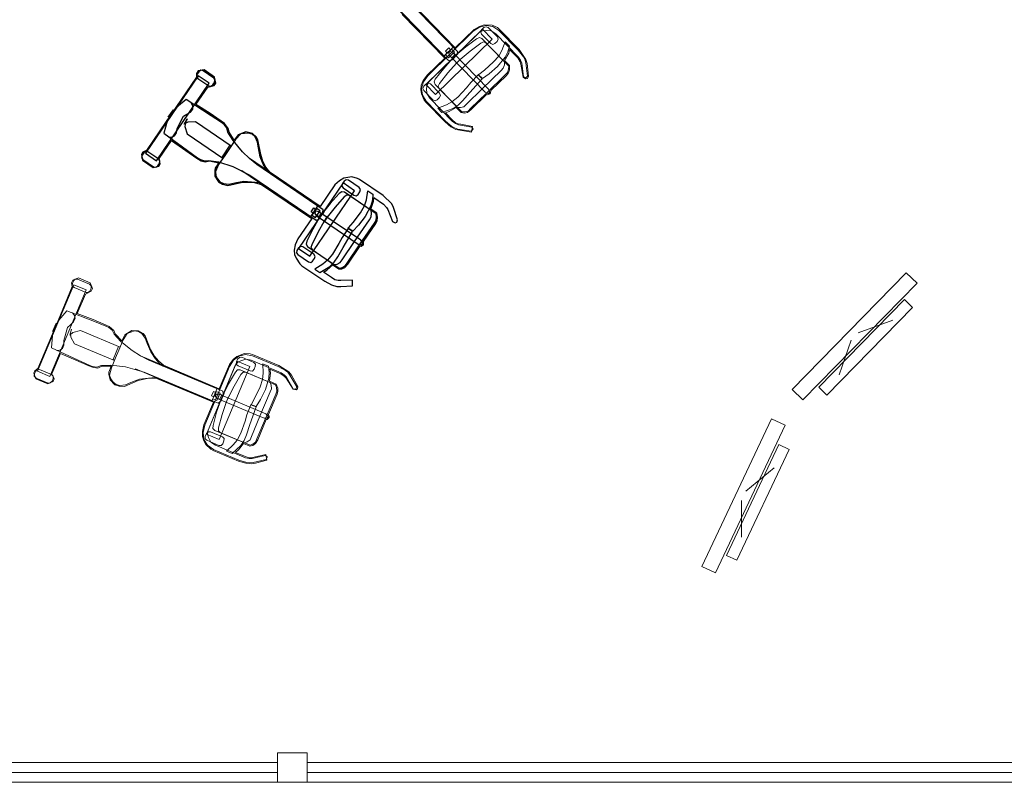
# Model space of a CAD drawing. Header units: millimetres. Extents: x 217.8 to 250.3, y 155.3 to 171.1.
# Tile 13 of 35: x 228.6 to 233.6, y 156 to 159.8. Entities that reach past the tile are written whole.
import ezdxf

# ---------------------------------------------------------------- set-up
doc = ezdxf.new("R2010")
doc.units = ezdxf.units.MM
doc.layers.add('ARREDI_attrezzature', color=175, linetype='Continuous')
for name, color, linetype, lineweight in [('ATTREZZI', 175, 'Continuous', 0), ('MURATURA_sezioni', 5, 'Continuous', 18), ('PROIEZIONI_finissime', 251, 'Continuous', 0), ('VETRATE', 171, 'Continuous', 9)]:
    doc.layers.add(name, color=color, linetype=linetype, lineweight=lineweight)

msp = doc.modelspace()

# ---------------------------------------------------------------- linework, layer by layer
at = {"layer": 'ARREDI_attrezzature'}
for p, q in [((229.508, 159.5571), (229.4994, 159.5445)), ((229.5115, 159.5532), (229.5036, 159.5416)), ((229.538, 159.5628), (229.508, 159.5571)), ((229.5211, 159.5605), (229.5115, 159.5532)), ((229.5334, 159.5582), (229.5211, 159.5605)), ((229.5881, 159.521), (229.5334, 159.5582)), ((229.5917, 159.5262), (229.538, 159.5628)), ((229.5088, 159.5334), (229.2412, 159.1405)), ((229.4992, 159.5261), (229.3946, 159.3726)), ((229.4994, 159.5445), (229.4992, 159.5261)), ((229.5036, 159.5416), (229.5003, 159.53)), ((229.5003, 159.53), (229.5069, 159.5193)), ((229.5069, 159.5193), (229.5616, 159.4821)), ((229.5645, 159.4955), (229.5088, 159.5334)), ((229.5936, 159.511), (229.5881, 159.521)), ((229.5914, 159.4987), (229.5936, 159.511)), ((229.5974, 159.4962), (229.5917, 159.5262)), ((229.2969, 159.1025), (229.5645, 159.4955)), ((229.4971, 159.3874), (229.5573, 159.4758)), ((229.5573, 159.4758), (229.5888, 159.4836)), ((229.5616, 159.4821), (229.5729, 159.4806)), ((229.5729, 159.4806), (229.5835, 159.4872)), ((229.5835, 159.4872), (229.5914, 159.4987)), ((229.5888, 159.4836), (229.5974, 159.4962)), ((229.4476, 159.4119), (229.3992, 159.3725)), ((229.5738, 159.3306), (229.4476, 159.4119)), ((229.3946, 159.3726), (229.3462, 159.3014)), ((229.3828, 159.3597), (229.3515, 159.3024)), ((229.3992, 159.3725), (229.3564, 159.3232)), ((229.3564, 159.3232), (229.3828, 159.3597)), ((229.4696, 159.3493), (229.4814, 159.3643)), ((229.4819, 159.3809), (229.4736, 159.3958)), ((229.4814, 159.3643), (229.4819, 159.3809)), ((229.569, 159.3415), (229.4971, 159.3874)), ((229.3515, 159.3024), (229.3336, 159.2423)), ((229.4023, 159.2663), (229.4336, 159.3281)), ((229.4336, 159.3281), (229.4514, 159.3385)), ((229.4382, 159.2875), (229.4526, 159.3152)), ((229.4526, 159.3152), (229.4443, 159.2962)), ((229.4514, 159.3385), (229.4696, 159.3493)), ((229.6419, 159.2904), (229.569, 159.3415)), ((229.6261, 159.2965), (229.5738, 159.3306)), ((229.3462, 159.3014), (229.2459, 159.1542)), ((229.3982, 159.2445), (229.4023, 159.2663)), ((229.4556, 159.2972), (229.4382, 159.2875)), ((229.4443, 159.2962), (229.4416, 159.2765)), ((229.4416, 159.2765), (229.4532, 159.2393)), ((229.4955, 159.2992), (229.4556, 159.2972)), ((229.6753, 159.1767), (229.4955, 159.2992)), ((229.6401, 159.2854), (229.6261, 159.2965)), ((229.654, 159.2698), (229.6401, 159.2854)), ((229.6611, 159.2665), (229.6419, 159.2904)), ((229.6591, 159.2478), (229.654, 159.2698)), ((229.6655, 159.2481), (229.6611, 159.2665)), ((229.3104, 159.1133), (229.3735, 159.2059)), ((229.3336, 159.2423), (229.4538, 159.1543)), ((229.3581, 159.224), (229.374, 159.2225)), ((229.3735, 159.2059), (229.5024, 159.1149)), ((229.374, 159.2225), (229.3885, 159.228)), ((229.3885, 159.228), (229.3982, 159.2445)), ((229.4532, 159.2393), (229.6341, 159.1161)), ((229.6855, 159.2052), (229.6591, 159.2478)), ((229.6915, 159.2073), (229.6655, 159.2481)), ((229.6983, 159.2104), (229.6667, 159.1641)), ((229.7329, 159.1483), (229.6855, 159.2052)), ((229.7112, 159.2339), (229.6915, 159.2073)), ((229.725, 159.2383), (229.6983, 159.2104)), ((229.7505, 159.2487), (229.7112, 159.2339)), ((229.7635, 159.2429), (229.725, 159.2383)), ((229.7833, 159.2402), (229.7505, 159.2487)), ((229.7822, 159.2364), (229.7635, 159.2429)), ((229.7975, 159.2228), (229.7822, 159.2364)), ((229.8042, 159.2213), (229.7833, 159.2402)), ((229.8089, 159.1966), (229.7975, 159.2228)), ((229.8112, 159.2089), (229.8042, 159.2213)), ((229.8252, 159.1346), (229.8112, 159.2089)), ((229.2459, 159.1542), (229.2282, 159.1463)), ((229.4538, 159.1543), (229.5046, 159.1181)), ((229.669, 159.181), (229.6292, 159.1225)), ((229.6667, 159.1641), (229.6427, 159.1287)), ((229.6753, 159.1767), (229.669, 159.181)), ((229.8136, 159.1672), (229.8089, 159.1966)), ((229.823, 159.1223), (229.8136, 159.1672)), ((229.2282, 159.1463), (229.2203, 159.1347)), ((229.2203, 159.1347), (229.226, 159.1047)), ((229.2238, 159.1308), (229.2205, 159.1192)), ((229.2205, 159.1192), (229.2271, 159.1085)), ((229.2324, 159.1434), (229.2238, 159.1308)), ((229.226, 159.1047), (229.2796, 159.0681)), ((229.2271, 159.1085), (229.2818, 159.0713)), ((229.242, 159.1507), (229.2324, 159.1434)), ((229.2412, 159.1405), (229.2969, 159.1025)), ((229.2536, 159.1474), (229.242, 159.1507)), ((229.3083, 159.1102), (229.2536, 159.1474)), ((229.3146, 159.1013), (229.3083, 159.1102)), ((229.3165, 159.0861), (229.3104, 159.1133)), ((229.5024, 159.1149), (229.5231, 159.1024)), ((229.5046, 159.1181), (229.52, 159.1091)), ((229.52, 159.1091), (229.5397, 159.1019)), ((229.5397, 159.1019), (229.563, 159.1045)), ((229.563, 159.1045), (229.612, 159.0973)), ((229.6427, 159.1287), (229.6119, 159.0835)), ((229.6292, 159.1225), (229.6355, 159.1182)), ((229.7679, 159.1137), (229.7329, 159.1483)), ((229.8057, 159.0833), (229.7679, 159.1137)), ((230.1173, 158.8757), (229.7679, 159.1137)), ((229.77, 159.1123), (229.7679, 159.1137)), ((229.7699, 159.1121), (229.77, 159.1123)), ((229.8382, 159.0858), (229.823, 159.1223)), ((229.8365, 159.0992), (229.8252, 159.1346)), ((229.2796, 159.0681), (229.3086, 159.0745)), ((229.2818, 159.0713), (229.2931, 159.0698)), ((229.2931, 159.0698), (229.3037, 159.0764)), ((229.3037, 159.0764), (229.3123, 159.089)), ((229.3086, 159.0745), (229.3165, 159.0861)), ((229.3123, 159.089), (229.3146, 159.1013)), ((229.5231, 159.1024), (229.5435, 159.0962)), ((229.5435, 159.0962), (229.5655, 159.1013)), ((229.5655, 159.1013), (229.613, 159.092)), ((229.5944, 159.0646), (229.5922, 159.0523)), ((229.613, 159.092), (229.5944, 159.0646)), ((229.6119, 159.0835), (229.5956, 159.0484)), ((229.612, 159.0973), (229.6834, 159.0733)), ((229.6834, 159.0733), (229.7705, 159.0293)), ((229.7287, 159.0516), (229.7302, 159.0537)), ((229.7302, 159.0537), (230.0775, 158.8172)), ((230.1415, 158.8547), (229.8057, 159.0833)), ((229.8521, 159.0701), (229.8365, 159.0992)), ((229.8583, 159.0521), (229.8382, 159.0858)), ((229.8727, 159.0438), (229.8521, 159.0701)), ((229.5922, 159.0523), (229.5936, 159.0251)), ((229.5936, 159.0251), (229.6121, 158.9956)), ((229.5956, 159.0484), (229.5976, 159.0286)), ((229.5976, 159.0286), (229.6055, 159.0109)), ((229.6055, 159.0109), (229.6184, 158.9959)), ((229.7705, 159.0293), (230.1063, 158.8007)), ((229.8693, 159.04), (229.8583, 159.0521)), ((230.1265, 158.8711), (229.8727, 159.0438)), ((230.2468, 159.0138), (230.2245, 159.0014)), ((230.2868, 159.0205), (230.2468, 159.0138)), ((230.2584, 159.006), (230.2477, 158.9994)), ((230.2697, 159.0044), (230.2584, 159.006)), ((230.3243, 158.9672), (230.2697, 159.0044)), ((230.3156, 159.0132), (230.2868, 159.0205)), ((230.3258, 159.0078), (230.3156, 159.0132)), ((230.4457, 158.9261), (230.3258, 159.0078)), ((229.6121, 158.9956), (229.6317, 158.9838)), ((229.6184, 158.9959), (229.6367, 158.9866)), ((229.6317, 158.9838), (229.6585, 158.9779)), ((229.6367, 158.9866), (229.6645, 158.9845)), ((229.6585, 158.9779), (229.7324, 158.9937)), ((229.6645, 158.9845), (229.6935, 158.9909)), ((229.6935, 158.9909), (229.7395, 158.9996)), ((229.7324, 158.9937), (229.7864, 158.9939)), ((229.7395, 158.9996), (229.817, 158.9915)), ((229.7864, 158.9939), (229.8297, 158.9829)), ((229.817, 158.9915), (229.8374, 158.9837)), ((229.8297, 158.9829), (230.0845, 158.8094)), ((230.2431, 158.9902), (230.017, 158.6583)), ((230.201, 158.9804), (230.1265, 158.8711)), ((230.2245, 159.0014), (230.201, 158.9804)), ((230.2391, 158.9867), (230.2369, 158.9744)), ((230.2369, 158.9744), (230.2432, 158.9655)), ((230.2477, 158.9994), (230.2391, 158.9867)), ((230.3009, 158.9508), (230.2431, 158.9902)), ((230.2432, 158.9655), (230.2978, 158.9283)), ((230.3309, 158.9565), (230.3243, 158.9672)), ((230.3277, 158.9449), (230.3309, 158.9565)), ((230.0748, 158.6189), (230.3009, 158.9508)), ((230.2231, 158.9361), (230.1778, 158.8854)), ((230.2483, 158.9189), (230.203, 158.8682)), ((230.2359, 158.9458), (230.2231, 158.9361)), ((230.2493, 158.9429), (230.2359, 158.9458)), ((230.2611, 158.9287), (230.2483, 158.9189)), ((230.3849, 158.8505), (230.2493, 158.9429)), ((230.2735, 158.9264), (230.2611, 158.9287)), ((230.4102, 158.8333), (230.2735, 158.9264)), ((230.2978, 158.9283), (230.3095, 158.925)), ((230.3095, 158.925), (230.3191, 158.9323)), ((230.3191, 158.9323), (230.3277, 158.9449)), ((230.3513, 158.8734), (230.3611, 158.9037)), ((230.3611, 158.9037), (230.3686, 158.9509)), ((230.3686, 158.9509), (230.3939, 158.9337)), ((230.3939, 158.9337), (230.3915, 158.903)), ((230.3971, 158.8976), (230.398, 158.917)), ((230.398, 158.917), (230.4474, 158.8834)), ((230.4894, 158.884), (230.4457, 158.9261)), ((230.0775, 158.8172), (230.1173, 158.8757)), ((230.0813, 158.8438), (230.0946, 158.8634)), ((230.1051, 158.8562), (230.0851, 158.8268)), ((230.1083, 158.8608), (230.0918, 158.8366)), ((230.0946, 158.8634), (230.1051, 158.8562)), ((230.1262, 158.8486), (230.1083, 158.8608)), ((230.1778, 158.8854), (230.137, 158.8346)), ((230.141, 158.8427), (230.1415, 158.8547)), ((230.203, 158.8682), (230.1623, 158.8174)), ((230.3312, 158.8394), (230.3513, 158.8734)), ((230.3841, 158.8741), (230.355, 158.8201)), ((230.3836, 158.8575), (230.3971, 158.8976)), ((230.4141, 158.8368), (230.3836, 158.8575)), ((230.3915, 158.903), (230.3841, 158.8741)), ((230.4474, 158.8834), (230.4634, 158.8663)), ((230.4634, 158.8663), (230.469, 158.8563)), ((230.469, 158.8563), (230.4927, 158.794)), ((230.4984, 158.8656), (230.4894, 158.884)), ((230.5193, 158.8036), (230.4984, 158.8656)), ((230.0845, 158.8094), (230.0143, 158.7063)), ((230.0918, 158.8366), (230.0813, 158.8438)), ((230.0851, 158.8268), (230.103, 158.8146)), ((230.1223, 158.8129), (230.09, 158.7564)), ((230.0958, 158.8396), (230.1025, 158.8494)), ((230.1072, 158.8473), (230.0958, 158.8396)), ((230.1025, 158.8494), (230.0996, 158.8361)), ((230.0996, 158.8361), (230.1072, 158.8247)), ((230.103, 158.8146), (230.123, 158.844)), ((230.1063, 158.8007), (230.1166, 158.8045)), ((230.1205, 158.8443), (230.1072, 158.8473)), ((230.1072, 158.8247), (230.3196, 158.68)), ((230.1097, 158.8244), (230.1262, 158.8486)), ((230.1192, 158.818), (230.1097, 158.8244)), ((230.1166, 158.8045), (230.1222, 158.8083)), ((230.1325, 158.8376), (230.1192, 158.818)), ((230.1198, 158.8094), (230.1395, 158.8381)), ((230.137, 158.8346), (230.1198, 158.8094)), ((230.333, 158.6996), (230.1205, 158.8443)), ((230.1222, 158.8083), (230.1459, 158.843)), ((230.1395, 158.8381), (230.1223, 158.8129)), ((230.123, 158.844), (230.1325, 158.8376)), ((230.1459, 158.843), (230.1406, 158.8353)), ((230.1406, 158.8353), (230.141, 158.8427)), ((230.1451, 158.7922), (230.1647, 158.8209)), ((230.1623, 158.8174), (230.1451, 158.7922)), ((230.1647, 158.8209), (230.1475, 158.7957)), ((230.294, 158.7893), (230.3312, 158.8394)), ((230.3011, 158.6936), (230.3764, 158.804)), ((230.355, 158.8201), (230.3203, 158.776)), ((230.3764, 158.804), (230.3857, 158.8176)), ((230.3876, 158.8363), (230.3849, 158.8505)), ((230.3857, 158.8176), (230.3876, 158.8363)), ((230.4129, 158.8191), (230.4102, 158.8333)), ((230.4109, 158.8005), (230.4129, 158.8191)), ((230.4181, 158.8156), (230.4141, 158.8368)), ((230.4155, 158.8004), (230.4181, 158.8156)), ((230.5153, 158.7909), (230.5193, 158.8036)), ((230.09, 158.7564), (230.0586, 158.6946)), ((230.1475, 158.7957), (230.1152, 158.7392)), ((230.2679, 158.7599), (230.2381, 158.714)), ((230.2675, 158.7617), (230.2708, 158.762)), ((230.2917, 158.7452), (230.2675, 158.7617)), ((230.291, 158.7441), (230.2679, 158.7599)), ((230.2708, 158.762), (230.294, 158.7893)), ((230.3203, 158.776), (230.2917, 158.7452)), ((230.3264, 158.6764), (230.4016, 158.7868)), ((230.346, 158.6938), (230.4083, 158.7853)), ((230.4016, 158.7868), (230.4109, 158.8005)), ((230.4083, 158.7853), (230.4155, 158.8004)), ((230.4927, 158.794), (230.5068, 158.7875)), ((230.5068, 158.7875), (230.5153, 158.7909)), ((230.0143, 158.7063), (229.9999, 158.6761)), ((230.1152, 158.7392), (230.0839, 158.6774)), ((230.2381, 158.714), (230.2219, 158.6834)), ((230.2432, 158.6627), (230.291, 158.7441)), ((229.9999, 158.6761), (229.9947, 158.6504)), ((230.0174, 158.6611), (230.0088, 158.6485)), ((230.017, 158.6583), (230.0748, 158.6189)), ((230.028, 158.6677), (230.0174, 158.6611)), ((230.0393, 158.6662), (230.028, 158.6677)), ((230.094, 158.629), (230.0393, 158.6662)), ((230.0586, 158.6946), (230.055, 158.6802)), ((230.055, 158.6802), (230.0626, 158.6688)), ((230.0626, 158.6688), (230.1983, 158.5764)), ((230.0839, 158.6774), (230.0802, 158.663)), ((230.0802, 158.663), (230.0868, 158.6523)), ((230.2219, 158.6834), (230.1893, 158.6287)), ((230.2156, 158.6154), (230.2432, 158.6627)), ((230.2384, 158.6014), (230.3011, 158.6936)), ((230.2636, 158.5842), (230.3264, 158.6764)), ((230.2664, 158.5792), (230.3287, 158.6707)), ((230.3196, 158.68), (230.333, 158.677)), ((230.3287, 158.6707), (230.3344, 158.6699)), ((230.3406, 158.6882), (230.333, 158.6996)), ((230.333, 158.677), (230.3444, 158.6847)), ((230.3344, 158.6699), (230.3457, 158.6776)), ((230.3376, 158.6749), (230.3406, 158.6882)), ((230.3444, 158.6847), (230.3376, 158.6749)), ((230.3454, 158.6772), (230.3472, 158.6822)), ((230.3457, 158.6776), (230.3454, 158.6772)), ((230.3472, 158.6822), (230.346, 158.6938)), ((229.9947, 158.6504), (229.9973, 158.6271)), ((229.9973, 158.6271), (230.0045, 158.6083)), ((230.0045, 158.6083), (230.0236, 158.5799)), ((230.0088, 158.6485), (230.0065, 158.6362)), ((230.0065, 158.6362), (230.0128, 158.6273)), ((230.0128, 158.6273), (230.0675, 158.59)), ((230.0868, 158.6523), (230.2235, 158.5592)), ((230.0887, 158.5941), (230.0973, 158.6067)), ((230.1006, 158.6183), (230.094, 158.629)), ((230.0973, 158.6067), (230.1006, 158.6183)), ((230.1893, 158.6287), (230.1639, 158.5983)), ((230.1977, 158.5891), (230.2156, 158.6154)), ((230.0236, 158.5799), (230.0345, 158.571)), ((230.0345, 158.571), (230.1501, 158.4922)), ((230.0675, 158.59), (230.0791, 158.5868)), ((230.0791, 158.5868), (230.0887, 158.5941)), ((230.1401, 158.5791), (230.0999, 158.5541)), ((230.0999, 158.5541), (230.1252, 158.5369)), ((230.1252, 158.5369), (230.1763, 158.5667)), ((230.1639, 158.5983), (230.1401, 158.5791)), ((230.1606, 158.5482), (230.1912, 158.575)), ((230.1763, 158.5667), (230.1977, 158.5891)), ((230.1912, 158.575), (230.2206, 158.555)), ((230.1983, 158.5764), (230.2124, 158.5791)), ((230.2124, 158.5791), (230.2284, 158.5867)), ((230.2206, 158.555), (230.2362, 158.5552)), ((230.2235, 158.5592), (230.2376, 158.5619)), ((230.2284, 158.5867), (230.2384, 158.6014)), ((230.2362, 158.5552), (230.2514, 158.5617)), ((230.2376, 158.5619), (230.2536, 158.5695)), ((230.2514, 158.5617), (230.2664, 158.5792)), ((230.2536, 158.5695), (230.2636, 158.5842)), ((230.1432, 158.5385), (230.1606, 158.5482)), ((230.1842, 158.5105), (230.1432, 158.5385)), ((230.2017, 158.5001), (230.1842, 158.5105)), ((230.1501, 158.4922), (230.1838, 158.4738)), ((230.1838, 158.4738), (230.2109, 158.4661)), ((230.2172, 158.4957), (230.2017, 158.5001)), ((230.2109, 158.4661), (230.2321, 158.4656)), ((230.2317, 158.4966), (230.2172, 158.4957)), ((230.291, 158.4978), (230.2317, 158.4966)), ((230.2321, 158.4656), (230.2911, 158.4685)), ((230.2911, 158.4685), (230.291, 158.4978))]:
    msp.add_line(p, q, dxfattribs=at)
at = {"layer": 'ATTREZZI'}
for p, q in [((230.8037, 159.6814), (230.5085, 159.984)), ((230.4597, 159.9328), (230.7531, 159.6319)), ((230.8232, 159.6559), (230.5396, 159.9468)), ((230.4943, 159.9008), (230.778, 159.61)), ((230.8117, 159.675), (230.5974, 159.8947)), ((230.5431, 159.8435), (230.7583, 159.6229)), ((230.9497, 159.7686), (230.6621, 159.4882)), ((230.9028, 159.7584), (230.6717, 159.5331)), ((230.6785, 159.5042), (230.9324, 159.7517)), ((230.9065, 159.7673), (230.8117, 159.675)), ((230.9336, 159.7796), (230.9028, 159.7584)), ((230.9337, 159.7832), (230.9065, 159.7673)), ((230.9324, 159.7517), (230.9487, 159.7605)), ((230.9679, 159.7881), (230.9336, 159.7796)), ((230.9581, 159.791), (230.9337, 159.7832)), ((230.9452, 159.7659), (230.9405, 159.7543)), ((230.9405, 159.7543), (230.9449, 159.7443)), ((230.9561, 159.7766), (230.9452, 159.7659)), ((230.9487, 159.7605), (230.9676, 159.7629)), ((230.9985, 159.7185), (230.9497, 159.7686)), ((230.9679, 159.7809), (230.9561, 159.7766)), ((230.9986, 159.7895), (230.9581, 159.791)), ((230.9676, 159.7629), (230.9937, 159.7599)), ((231.0021, 159.7823), (230.9679, 159.7881)), ((230.9786, 159.7772), (230.9679, 159.7809)), ((231.0248, 159.7298), (230.9786, 159.7772)), ((230.9937, 159.7599), (231.0169, 159.7452)), ((231.0254, 159.7766), (230.9986, 159.7895)), ((231.0324, 159.7621), (231.0021, 159.7823)), ((231.0343, 159.7693), (231.0254, 159.7766)), ((231.1301, 159.6619), (231.0324, 159.7621)), ((231.1355, 159.6654), (231.0343, 159.7693)), ((230.711, 159.4381), (230.9985, 159.7185)), ((230.9194, 159.7195), (230.8649, 159.6788)), ((230.9339, 159.7265), (230.9194, 159.7195)), ((230.9464, 159.7209), (230.9339, 159.7265)), ((230.9552, 159.7046), (230.9407, 159.6976)), ((230.9449, 159.7443), (230.9911, 159.697)), ((231.061, 159.6034), (230.9464, 159.7209)), ((230.9668, 159.7), (230.9552, 159.7046)), ((231.0127, 159.6967), (231.0236, 159.7073)), ((231.0169, 159.7452), (231.1323, 159.6268)), ((231.0236, 159.7073), (231.0291, 159.7181)), ((231.0291, 159.7181), (231.0248, 159.7298)), ((231.0482, 159.6602), (231.065, 159.705)), ((231.065, 159.705), (231.0863, 159.6832)), ((230.7531, 159.6319), (230.8037, 159.6814)), ((230.7621, 159.6572), (230.779, 159.6738)), ((230.7709, 159.6481), (230.7621, 159.6572)), ((230.7879, 159.6647), (230.7624, 159.6398)), ((230.7919, 159.6685), (230.7709, 159.6481)), ((230.7754, 159.6502), (230.784, 159.6585)), ((230.7881, 159.6555), (230.7754, 159.6502)), ((230.784, 159.6585), (230.7784, 159.646)), ((230.779, 159.6738), (230.7879, 159.6647)), ((230.786, 159.6326), (230.807, 159.653)), ((230.8006, 159.6499), (230.7881, 159.6555)), ((230.807, 159.653), (230.7919, 159.6685)), ((230.8649, 159.6788), (230.8149, 159.6371)), ((230.8203, 159.6443), (230.8232, 159.6559)), ((230.8862, 159.6569), (230.8362, 159.6153)), ((230.9407, 159.6976), (230.8862, 159.6569)), ((231.0823, 159.5815), (230.9668, 159.7)), ((230.9911, 159.697), (231.0018, 159.6914)), ((231.0018, 159.6914), (231.0127, 159.6967)), ((231.0325, 159.6326), (231.0482, 159.6602)), ((231.0778, 159.6536), (231.0649, 159.6267)), ((231.0863, 159.6832), (231.0778, 159.6536)), ((231.0822, 159.6472), (231.087, 159.666)), ((231.087, 159.666), (231.1287, 159.6232)), ((231.1567, 159.6292), (231.1301, 159.6619)), ((231.17, 159.6155), (231.1355, 159.6654)), ((230.7583, 159.6229), (230.6691, 159.5358)), ((230.7961, 159.6188), (230.7532, 159.5698)), ((230.7624, 159.6398), (230.7775, 159.6243)), ((230.7775, 159.6243), (230.803, 159.6492)), ((230.778, 159.61), (230.7888, 159.6117)), ((230.7784, 159.646), (230.7837, 159.6333)), ((230.7837, 159.6333), (230.9631, 159.4493)), ((230.794, 159.6244), (230.786, 159.6326)), ((230.7888, 159.6117), (230.7951, 159.6143)), ((230.793, 159.6158), (230.8179, 159.6401)), ((230.8149, 159.6371), (230.793, 159.6158)), ((230.811, 159.641), (230.794, 159.6244)), ((230.7951, 159.6143), (230.8252, 159.6436)), ((230.8179, 159.6401), (230.7961, 159.6188)), ((230.98, 159.4659), (230.8006, 159.6499)), ((230.803, 159.6492), (230.811, 159.641)), ((230.8143, 159.594), (230.8393, 159.6182)), ((230.8362, 159.6153), (230.8143, 159.594)), ((230.8393, 159.6182), (230.8174, 159.5969)), ((230.8185, 159.6371), (230.8203, 159.6443)), ((230.8252, 159.6436), (230.8185, 159.6371)), ((230.9597, 159.5615), (231.0061, 159.6032)), ((231.0061, 159.6032), (231.0325, 159.6326)), ((231.0649, 159.6267), (231.0256, 159.5796)), ((231.0608, 159.589), (231.061, 159.6034)), ((231.0611, 159.6106), (231.0822, 159.6472)), ((231.0868, 159.5842), (231.0611, 159.6106)), ((231.1287, 159.6232), (231.141, 159.6033)), ((231.1323, 159.6268), (231.142, 159.6114)), ((231.141, 159.6033), (231.1445, 159.5924)), ((231.142, 159.6114), (231.1481, 159.596)), ((231.1637, 159.6165), (231.1567, 159.6292)), ((231.1689, 159.5984), (231.1637, 159.6165)), ((231.1751, 159.5956), (231.17, 159.6155)), ((230.7532, 159.5698), (230.7102, 159.5155)), ((230.8174, 159.5969), (230.7745, 159.548)), ((230.9315, 159.5394), (230.9597, 159.5615)), ((230.9476, 159.4663), (231.0433, 159.5595)), ((231.0256, 159.5796), (230.9828, 159.5432)), ((231.0433, 159.5595), (231.0551, 159.5711)), ((231.0551, 159.5711), (231.0608, 159.589)), ((231.0765, 159.5492), (231.0821, 159.5671)), ((231.0809, 159.5483), (231.0865, 159.5626)), ((231.0821, 159.5671), (231.0823, 159.5815)), ((231.0865, 159.5626), (231.0868, 159.5842)), ((231.1445, 159.5924), (231.1554, 159.5266)), ((231.1481, 159.596), (231.1572, 159.5284)), ((231.1779, 159.5308), (231.1689, 159.5984)), ((231.1833, 159.5307), (231.1751, 159.5956)), ((230.6489, 159.5091), (230.6387, 159.4849)), ((230.6497, 159.5028), (230.6403, 159.4687)), ((230.6691, 159.5358), (230.6489, 159.5091)), ((230.6717, 159.5331), (230.6497, 159.5028)), ((230.6684, 159.4872), (230.6785, 159.5042)), ((230.7102, 159.5155), (230.7037, 159.5021)), ((230.7037, 159.5021), (230.709, 159.4894)), ((230.7745, 159.548), (230.7315, 159.4936)), ((230.8848, 159.4476), (230.9478, 159.5179)), ((230.9282, 159.5379), (230.8899, 159.4988)), ((230.9282, 159.5397), (230.9315, 159.5394)), ((230.9487, 159.5187), (230.9282, 159.5397)), ((230.9478, 159.5179), (230.9282, 159.5379)), ((230.9828, 159.5432), (230.9487, 159.5187)), ((230.969, 159.4444), (231.0646, 159.5377)), ((230.9916, 159.4576), (231.0709, 159.5349)), ((231.0646, 159.5377), (231.0765, 159.5492)), ((231.0709, 159.5349), (231.0809, 159.5483)), ((231.1554, 159.5266), (231.1678, 159.5175)), ((231.1572, 159.5284), (231.1688, 159.5219)), ((231.1678, 159.5175), (231.1769, 159.5191)), ((231.1688, 159.5219), (231.1779, 159.5308)), ((231.1769, 159.5191), (231.1833, 159.5307)), ((230.6387, 159.4849), (230.6366, 159.4616)), ((230.6366, 159.4616), (230.64, 159.4417)), ((230.6403, 159.4687), (230.6453, 159.4344)), ((230.6521, 159.4802), (230.6475, 159.4686)), ((230.6475, 159.4686), (230.6519, 159.4587)), ((230.6519, 159.4587), (230.6981, 159.4113)), ((230.6631, 159.4909), (230.6521, 159.4802)), ((230.6621, 159.4882), (230.711, 159.4381)), ((230.6748, 159.4953), (230.6631, 159.4909)), ((230.6655, 159.4684), (230.6684, 159.4872)), ((230.6679, 159.4423), (230.6655, 159.4684)), ((230.6856, 159.4915), (230.6748, 159.4953)), ((230.7318, 159.4441), (230.6856, 159.4915)), ((230.709, 159.4894), (230.8235, 159.3719)), ((230.7315, 159.4936), (230.725, 159.4802)), ((230.725, 159.4802), (230.7294, 159.4685)), ((230.7294, 159.4685), (230.8448, 159.35)), ((230.868, 159.4721), (230.8251, 159.425)), ((230.8678, 159.3884), (230.9476, 159.4663)), ((230.8899, 159.4988), (230.868, 159.4721)), ((230.9797, 159.4407), (230.9853, 159.4532)), ((230.9853, 159.4532), (230.98, 159.4659)), ((230.9906, 159.4459), (230.9916, 159.4576)), ((230.64, 159.4417), (230.6531, 159.4101)), ((230.6453, 159.4344), (230.6647, 159.4036)), ((230.6531, 159.4101), (230.6619, 159.3991)), ((230.6647, 159.4036), (230.7624, 159.3034)), ((230.682, 159.4187), (230.6679, 159.4423)), ((230.7983, 159.3011), (230.682, 159.4187)), ((230.6981, 159.4113), (230.7088, 159.4057)), ((230.7088, 159.4057), (230.7196, 159.411)), ((230.7196, 159.411), (230.7306, 159.4217)), ((230.7306, 159.4217), (230.7361, 159.4324)), ((230.7361, 159.4324), (230.7318, 159.4441)), ((230.8251, 159.425), (230.7942, 159.4002)), ((230.8255, 159.3845), (230.8483, 159.4067)), ((230.8483, 159.4067), (230.8848, 159.4476)), ((230.8891, 159.3665), (230.969, 159.4444)), ((230.8909, 159.3611), (230.9701, 159.4384)), ((230.9631, 159.4493), (230.9756, 159.4437)), ((230.9701, 159.4384), (230.9755, 159.4365)), ((230.9755, 159.4365), (230.9882, 159.4418)), ((230.9756, 159.4437), (230.9883, 159.449)), ((230.9883, 159.449), (230.9797, 159.4407)), ((230.9878, 159.4415), (230.9906, 159.4459)), ((230.9882, 159.4418), (230.9878, 159.4415)), ((230.6619, 159.3991), (230.7596, 159.2989)), ((230.767, 159.3861), (230.7227, 159.3696)), ((230.7227, 159.3696), (230.744, 159.3477)), ((230.744, 159.3477), (230.8001, 159.3668)), ((230.7942, 159.4002), (230.767, 159.3861)), ((230.781, 159.3517), (230.8163, 159.372)), ((230.8001, 159.3668), (230.8255, 159.3845)), ((230.8163, 159.372), (230.8412, 159.3465)), ((230.8235, 159.3719), (230.8379, 159.3717)), ((230.8379, 159.3717), (230.8551, 159.376)), ((230.8551, 159.376), (230.8678, 159.3884)), ((230.8592, 159.3498), (230.8764, 159.3541)), ((230.8727, 159.347), (230.8909, 159.3611)), ((230.8764, 159.3541), (230.8891, 159.3665)), ((230.762, 159.3457), (230.781, 159.3517)), ((230.7966, 159.3101), (230.762, 159.3457)), ((230.7624, 159.3034), (230.7944, 159.276)), ((230.8118, 159.2965), (230.7966, 159.3101)), ((230.8412, 159.3465), (230.8564, 159.3436)), ((230.8448, 159.35), (230.8592, 159.3498)), ((230.8564, 159.3436), (230.8727, 159.347)), ((230.7596, 159.2989), (230.789, 159.2743)), ((230.789, 159.2743), (230.814, 159.2613)), ((230.7944, 159.276), (230.8078, 159.2695)), ((230.8135, 159.291), (230.7983, 159.3011)), ((230.8078, 159.2695), (230.8248, 159.263)), ((230.8261, 159.2891), (230.8118, 159.2965)), ((230.8287, 159.2845), (230.8135, 159.291)), ((230.814, 159.2613), (230.8346, 159.2566)), ((230.8248, 159.263), (230.8922, 159.2522)), ((230.8404, 159.2871), (230.8261, 159.2891)), ((230.8951, 159.2729), (230.8287, 159.2845)), ((230.8346, 159.2566), (230.893, 159.2477)), ((230.8988, 159.2764), (230.8404, 159.2871)), ((230.8922, 159.2522), (230.9022, 159.262)), ((230.893, 159.2477), (230.8988, 159.2764)), ((230.9022, 159.262), (230.8951, 159.2729)), ((228.901, 158.5089), (228.8727, 158.4974)), ((228.9608, 158.4838), (228.901, 158.5089)), ((228.8782, 158.4743), (228.6939, 158.0361)), ((228.8702, 158.4653), (228.7982, 158.294)), ((228.8727, 158.4974), (228.8667, 158.4833)), ((228.8667, 158.4833), (228.8702, 158.4653)), ((228.8714, 158.4813), (228.8705, 158.4693)), ((228.8705, 158.4693), (228.8791, 158.4601)), ((228.8769, 158.4942), (228.8714, 158.4813)), ((228.8848, 158.5033), (228.8769, 158.4942)), ((228.9403, 158.4482), (228.8782, 158.4743)), ((228.8791, 158.4601), (228.9401, 158.4345)), ((228.8973, 158.5035), (228.8848, 158.5033)), ((228.9583, 158.4779), (228.8973, 158.5035)), ((228.9657, 158.4693), (228.9583, 158.4779)), ((228.9606, 158.4438), (228.966, 158.4567)), ((228.9724, 158.4554), (228.9608, 158.4838)), ((228.966, 158.4567), (228.9657, 158.4693)), ((228.9664, 158.4414), (228.9724, 158.4554)), ((228.7561, 158.0099), (228.9403, 158.4482)), ((228.8957, 158.3289), (228.9371, 158.4275)), ((228.9371, 158.4275), (228.9664, 158.4414)), ((228.9401, 158.4345), (228.9514, 158.4352)), ((228.9514, 158.4352), (228.9606, 158.4438)), ((228.8423, 158.3431), (228.8027, 158.2949)), ((228.9822, 158.2884), (228.8423, 158.3431)), ((228.8821, 158.3195), (228.8709, 158.3324)), ((228.8848, 158.3031), (228.8821, 158.3195)), ((228.9753, 158.2982), (228.8957, 158.3289)), ((228.7982, 158.294), (228.7649, 158.2147)), ((228.7892, 158.279), (228.7699, 158.2167)), ((228.8027, 158.2949), (228.7705, 158.238)), ((228.7705, 158.238), (228.7892, 158.279)), ((228.8269, 158.1914), (228.8453, 158.2582)), ((228.8453, 158.2582), (228.8607, 158.2719)), ((228.8607, 158.2719), (228.8763, 158.286)), ((228.8763, 158.286), (228.8848, 158.3031)), ((229.0569, 158.2625), (228.9753, 158.2982)), ((229.0401, 158.2654), (228.9822, 158.2884)), ((229.0561, 158.2574), (229.0401, 158.2654)), ((229.0729, 158.2448), (229.0561, 158.2574)), ((229.0804, 158.243), (229.0569, 158.2625)), ((232.8541, 158.231), (233.0286, 158.2954)), ((228.7649, 158.2147), (228.6958, 158.0505)), ((228.7699, 158.2167), (228.7643, 158.1542)), ((228.8579, 158.2192), (228.8664, 158.2493)), ((228.873, 158.2322), (228.8579, 158.2192)), ((228.8664, 158.2493), (228.862, 158.229)), ((228.862, 158.229), (228.8633, 158.2092)), ((228.8633, 158.2092), (228.8821, 158.175)), ((228.9117, 158.2422), (228.873, 158.2322)), ((229.1122, 158.1578), (228.9117, 158.2422)), ((229.0822, 158.2243), (229.0729, 158.2448)), ((229.0884, 158.2258), (229.0804, 158.243)), ((229.1165, 158.1878), (229.0822, 158.2243)), ((229.122, 158.191), (229.0884, 158.2258)), ((229.136, 158.221), (229.122, 158.191)), ((229.1487, 158.2281), (229.128, 158.1954)), ((229.1716, 158.2433), (229.136, 158.221)), ((229.1855, 158.2402), (229.1487, 158.2281)), ((229.2054, 158.2415), (229.1716, 158.2433)), ((229.2051, 158.2375), (229.1855, 158.2402)), ((229.2228, 158.2273), (229.2051, 158.2375)), ((229.2297, 158.2271), (229.2054, 158.2415)), ((229.2392, 158.2038), (229.2228, 158.2273)), ((229.239, 158.2163), (229.2297, 158.2271)), ((229.2675, 158.1464), (229.239, 158.2163)), ((228.8209, 158.1511), (228.8272, 158.1692)), ((228.8272, 158.1692), (228.8269, 158.1914)), ((228.8821, 158.175), (229.0838, 158.0902)), ((229.1052, 158.1608), (229.0778, 158.0955)), ((229.1122, 158.1578), (229.1052, 158.1608)), ((229.128, 158.1954), (229.1063, 158.1438)), ((229.1743, 158.1414), (229.1165, 158.1878)), ((229.2496, 158.176), (229.2392, 158.2038)), ((229.2678, 158.1338), (229.2496, 158.176)), ((232.8177, 158.1939), (232.7568, 158.0181)), ((228.7643, 158.1542), (228.8995, 158.0918)), ((228.7672, 158.0232), (228.8106, 158.1264)), ((228.7919, 158.1412), (228.8078, 158.1428)), ((228.8078, 158.1428), (228.8209, 158.1511)), ((228.8106, 158.1264), (228.955, 158.0629)), ((229.1063, 158.1438), (229.0898, 158.1043)), ((229.2154, 158.1144), (229.1743, 158.1414)), ((229.2178, 158.1134), (229.2154, 158.1144)), ((229.6052, 157.9506), (229.2154, 158.1144)), ((229.2585, 158.0922), (229.2154, 158.1144)), ((229.2177, 158.1133), (229.2178, 158.1134)), ((229.2856, 158.1139), (229.2675, 158.1464)), ((229.2899, 158.1011), (229.2678, 158.1338)), ((229.3067, 158.0885), (229.2856, 158.1139)), ((229.7047, 158.1117), (229.6852, 158.095)), ((229.7149, 158.1129), (229.6866, 158.0917)), ((229.7425, 158.1262), (229.7047, 158.1117)), ((229.7176, 158.1063), (229.7084, 158.0977)), ((229.7486, 158.1209), (229.7149, 158.1129)), ((229.7289, 158.107), (229.7176, 158.1063)), ((229.7899, 158.0814), (229.7289, 158.107)), ((229.7723, 158.1247), (229.7425, 158.1262)), ((229.7844, 158.1141), (229.7486, 158.1209)), ((229.7833, 158.1214), (229.7723, 158.1247)), ((229.917, 158.0652), (229.7833, 158.1214)), ((229.9134, 158.0598), (229.7844, 158.1141)), ((228.8995, 158.0918), (228.9565, 158.0665)), ((228.955, 158.0629), (228.9778, 158.0547)), ((228.9565, 158.0665), (228.9734, 158.0607)), ((228.9734, 158.0607), (228.9942, 158.0575)), ((228.9778, 158.0547), (228.999, 158.0527)), ((228.9942, 158.0575), (229.0165, 158.0647)), ((228.999, 158.0527), (229.0195, 158.062)), ((229.0165, 158.0647), (229.0659, 158.0674)), ((229.0195, 158.062), (229.068, 158.0624)), ((229.068, 158.0624), (229.0552, 158.0319)), ((229.0659, 158.0674), (229.1407, 158.058)), ((229.0898, 158.1043), (229.0685, 158.0538)), ((229.0778, 158.0955), (229.0848, 158.0926)), ((229.1407, 158.058), (229.2348, 158.0323)), ((229.633, 157.9348), (229.2585, 158.0922)), ((229.3163, 158.072), (229.2899, 158.1011)), ((229.332, 158.0668), (229.3067, 158.0885)), ((229.3295, 158.0623), (229.3163, 158.072)), ((229.6151, 157.9479), (229.332, 158.0668)), ((229.6664, 158.0602), (229.5414, 157.7627)), ((229.7057, 158.0878), (229.55, 157.7176)), ((229.5589, 157.7387), (229.6963, 158.0655)), ((229.6145, 157.6905), (229.7702, 158.0607)), ((229.6664, 158.0698), (229.6151, 157.9479)), ((229.6852, 158.095), (229.6664, 158.0698)), ((229.6866, 158.0917), (229.6664, 158.0602)), ((229.6963, 158.0655), (229.7079, 158.08)), ((229.7084, 158.0977), (229.7025, 158.0836)), ((229.7025, 158.0836), (229.7028, 158.0711)), ((229.7028, 158.0711), (229.7107, 158.0636)), ((229.7702, 158.0607), (229.7057, 158.0878)), ((229.7079, 158.08), (229.7244, 158.0896)), ((229.7107, 158.0636), (229.7717, 158.038)), ((229.7244, 158.0896), (229.7496, 158.097)), ((229.7496, 158.097), (229.7766, 158.0925)), ((229.7766, 158.0925), (229.9291, 158.0284)), ((229.7985, 158.0723), (229.7899, 158.0814)), ((229.7917, 158.0461), (229.7976, 158.0602)), ((229.7976, 158.0602), (229.7985, 158.0723)), ((229.8386, 158.0264), (229.8366, 158.0742)), ((229.8366, 158.0742), (229.8647, 158.0623)), ((229.8647, 158.0623), (229.8685, 158.0318)), ((229.9506, 158.04), (229.9134, 158.0598)), ((229.9682, 158.0326), (229.917, 158.0652)), ((228.68, 158.0392), (228.6746, 158.0263)), ((228.6746, 158.0263), (228.6862, 157.9979)), ((228.6788, 158.0231), (228.6779, 158.0111)), ((228.6779, 158.0111), (228.6865, 158.002)), ((228.6847, 158.0372), (228.6788, 158.0231)), ((228.6958, 158.0505), (228.68, 158.0392)), ((228.6927, 158.0463), (228.6847, 158.0372)), ((228.7047, 158.0453), (228.6927, 158.0463)), ((228.6939, 158.0361), (228.7561, 158.0099)), ((228.7657, 158.0197), (228.7047, 158.0453)), ((228.7736, 158.0122), (228.7657, 158.0197)), ((228.7786, 157.9977), (228.7672, 158.0232)), ((228.7739, 157.9997), (228.7736, 158.0122)), ((229.0552, 158.0319), (229.0554, 158.0193)), ((229.0554, 158.0193), (229.0623, 157.993)), ((229.0685, 158.0538), (229.0596, 158.0162)), ((229.0596, 158.0162), (229.0654, 157.9972)), ((229.1894, 158.0458), (229.1904, 158.0482)), ((229.1904, 158.0482), (229.5778, 157.8854)), ((229.2348, 158.0323), (229.6093, 157.8749)), ((229.6969, 158.0308), (229.6625, 157.9721)), ((229.725, 158.019), (229.6907, 157.9602)), ((229.7075, 158.0429), (229.6969, 158.0308)), ((229.7212, 158.0427), (229.7075, 158.0429)), ((229.8725, 157.979), (229.7212, 158.0427)), ((229.7356, 158.0311), (229.725, 158.019)), ((229.7482, 158.0313), (229.7356, 158.0311)), ((229.9006, 157.9672), (229.7482, 158.0313)), ((229.7717, 158.038), (229.7837, 158.0371)), ((229.7837, 158.0371), (229.7917, 158.0461)), ((229.835, 157.9948), (229.8386, 158.0264)), ((229.8685, 158.0318), (229.867, 158.002)), ((229.8698, 157.9857), (229.875, 158.0277)), ((229.875, 158.0277), (229.872, 158.0469)), ((229.872, 158.0469), (229.9271, 158.0237)), ((229.9271, 158.0237), (229.9463, 158.0101)), ((229.9291, 158.0284), (229.9441, 158.0179)), ((229.9441, 158.0179), (229.9557, 158.0062)), ((229.9463, 158.0101), (229.9537, 158.0015)), ((229.962, 158.0311), (229.9506, 158.04)), ((229.9557, 158.0062), (229.9903, 157.9474)), ((229.9738, 158.0165), (229.962, 158.0311)), ((229.9807, 158.0164), (229.9682, 158.0326)), ((230.0085, 157.9577), (229.9738, 158.0165)), ((230.0135, 157.9598), (229.9807, 158.0164)), ((228.6862, 157.9979), (228.746, 157.9728)), ((228.6865, 158.002), (228.7475, 157.9763)), ((228.746, 157.9728), (228.7731, 157.9848)), ((228.7475, 157.9763), (228.7588, 157.9771)), ((228.7588, 157.9771), (228.7679, 157.9856)), ((228.7679, 157.9856), (228.7739, 157.9997)), ((228.7731, 157.9848), (228.7786, 157.9977)), ((229.0623, 157.993), (229.0862, 157.9678)), ((229.0654, 157.9972), (229.0767, 157.9814)), ((229.0767, 157.9814), (229.0923, 157.9693)), ((229.0862, 157.9678), (229.1078, 157.9601)), ((229.0923, 157.9693), (229.1121, 157.9638)), ((229.1078, 157.9601), (229.1352, 157.9596)), ((229.1121, 157.9638), (229.1398, 157.9673)), ((229.1352, 157.9596), (229.2045, 157.9898)), ((229.1398, 157.9673), (229.167, 157.9793)), ((229.167, 157.9793), (229.2103, 157.997)), ((229.2045, 157.9898), (229.2574, 158.0007)), ((229.2103, 157.997), (229.2879, 158.0044)), ((229.2574, 158.0007), (229.302, 157.9985)), ((229.2879, 158.0044), (229.3094, 158.0009)), ((229.302, 157.9985), (229.5862, 157.8791)), ((229.6625, 157.9721), (229.6327, 157.9142)), ((229.6907, 157.9602), (229.6608, 157.9024)), ((229.7955, 157.901), (229.822, 157.9575)), ((229.822, 157.9575), (229.835, 157.9948)), ((229.867, 158.002), (229.8492, 157.9433)), ((229.9038, 157.9714), (229.8698, 157.9857)), ((229.8779, 157.9657), (229.8725, 157.979)), ((229.8797, 157.947), (229.8779, 157.9657)), ((229.9061, 157.9539), (229.9006, 157.9672)), ((229.9119, 157.9514), (229.9038, 157.9714)), ((229.9537, 158.0015), (229.9893, 157.9451)), ((230.0035, 157.946), (230.0085, 157.9577)), ((230.012, 157.9466), (230.0135, 157.9598)), ((229.5762, 157.9121), (229.5854, 157.934)), ((229.588, 157.9072), (229.5762, 157.9121)), ((229.5778, 157.8854), (229.6052, 157.9506)), ((229.5971, 157.9291), (229.5833, 157.8962)), ((229.5854, 157.934), (229.5971, 157.9291)), ((229.5993, 157.9342), (229.588, 157.9072)), ((229.5913, 157.9109), (229.5959, 157.9219)), ((229.6009, 157.9207), (229.5913, 157.9109)), ((229.5959, 157.9219), (229.5957, 157.9082)), ((229.5957, 157.9082), (229.6054, 157.8986)), ((229.6193, 157.9258), (229.5993, 157.9342)), ((229.6146, 157.9205), (229.6009, 157.9207)), ((229.6033, 157.8879), (229.6171, 157.9207)), ((229.6079, 157.8988), (229.6193, 157.9258)), ((229.8515, 157.8208), (229.6146, 157.9205)), ((229.6171, 157.9207), (229.6276, 157.9163)), ((229.6276, 157.9163), (229.6185, 157.8944)), ((229.6208, 157.8861), (229.6344, 157.9182)), ((229.6327, 157.9142), (229.6208, 157.8861)), ((229.6344, 157.9182), (229.6225, 157.89)), ((229.6234, 157.8855), (229.6397, 157.9242)), ((229.635, 157.9229), (229.633, 157.9348)), ((229.636, 157.9156), (229.635, 157.9229)), ((229.6397, 157.9242), (229.636, 157.9156)), ((229.649, 157.8743), (229.6625, 157.9063)), ((229.6625, 157.9063), (229.6507, 157.8782)), ((229.8215, 157.8086), (229.8733, 157.9318)), ((229.8492, 157.9433), (229.824, 157.8932)), ((229.8497, 157.7968), (229.9015, 157.9199)), ((229.8654, 157.8178), (229.9083, 157.9198)), ((229.8733, 157.9318), (229.8797, 157.947)), ((229.9015, 157.9199), (229.9079, 157.9352)), ((229.9079, 157.9352), (229.9061, 157.9539)), ((229.9083, 157.9198), (229.9124, 157.936)), ((229.9124, 157.936), (229.9119, 157.9514)), ((229.9893, 157.9451), (230.0044, 157.9415)), ((229.9903, 157.9474), (230.0035, 157.946)), ((230.0044, 157.9415), (230.012, 157.9466)), ((229.5862, 157.8791), (229.5379, 157.7641)), ((229.5833, 157.8962), (229.6033, 157.8879)), ((229.6225, 157.89), (229.6021, 157.8282)), ((229.6054, 157.8986), (229.8424, 157.799)), ((229.6185, 157.8944), (229.6079, 157.8988)), ((229.6093, 157.8749), (229.6186, 157.8806)), ((229.6186, 157.8806), (229.6234, 157.8855)), ((229.6507, 157.8782), (229.6302, 157.8164)), ((229.6608, 157.9024), (229.649, 157.8743)), ((229.7757, 157.867), (229.7557, 157.8161)), ((229.7709, 157.7669), (229.8015, 157.8562)), ((229.7751, 157.8687), (229.7782, 157.8696)), ((229.802, 157.8573), (229.7751, 157.8687)), ((229.8015, 157.8562), (229.7757, 157.867)), ((229.7782, 157.8696), (229.7955, 157.901)), ((229.824, 157.8932), (229.802, 157.8573)), ((229.6021, 157.8282), (229.5837, 157.7614)), ((229.6302, 157.8164), (229.6118, 157.7496)), ((229.7557, 157.8161), (229.7459, 157.7829)), ((229.7783, 157.7058), (229.8215, 157.8086)), ((229.8613, 157.8112), (229.8515, 157.8208)), ((229.8561, 157.7987), (229.8657, 157.8085)), ((229.861, 157.7975), (229.8613, 157.8112)), ((229.8657, 157.8085), (229.861, 157.7975)), ((229.869, 157.8066), (229.8654, 157.8178)), ((229.8682, 157.8014), (229.869, 157.8066)), ((229.5379, 157.7641), (229.5297, 157.7317)), ((229.5414, 157.7627), (229.5329, 157.7262)), ((229.5837, 157.7614), (229.5829, 157.7466)), ((229.7459, 157.7829), (229.7248, 157.7228)), ((229.7532, 157.715), (229.7709, 157.7669)), ((229.8065, 157.694), (229.8497, 157.7968)), ((229.8102, 157.6896), (229.8531, 157.7917)), ((229.8424, 157.799), (229.8561, 157.7987)), ((229.8531, 157.7917), (229.8588, 157.7921)), ((229.8588, 157.7921), (229.8684, 157.8018)), ((229.8684, 157.8018), (229.8682, 157.8014)), ((229.5297, 157.7317), (229.5297, 157.7054)), ((229.5297, 157.7054), (229.5369, 157.6831)), ((229.5329, 157.7262), (229.5375, 157.6911)), ((229.5499, 157.7204), (229.5439, 157.7064)), ((229.5439, 157.7064), (229.5442, 157.6938)), ((229.559, 157.729), (229.5499, 157.7204)), ((229.55, 157.7176), (229.6145, 157.6905)), ((229.5562, 157.7191), (229.5589, 157.7387)), ((229.5608, 157.7006), (229.5562, 157.7191)), ((229.5703, 157.7298), (229.559, 157.729)), ((229.6313, 157.7041), (229.5703, 157.7298)), ((229.5829, 157.7466), (229.5927, 157.7369)), ((229.5927, 157.7369), (229.744, 157.6733)), ((229.6118, 157.7496), (229.6111, 157.7347)), ((229.6111, 157.7347), (229.6197, 157.7256)), ((229.6197, 157.7256), (229.7721, 157.6615)), ((229.7248, 157.7228), (229.706, 157.6879)), ((229.7409, 157.6857), (229.7532, 157.715)), ((229.7714, 157.6894), (229.7783, 157.7058)), ((229.5369, 157.6831), (229.5477, 157.6661)), ((229.5375, 157.6911), (229.5554, 157.6615)), ((229.5442, 157.6938), (229.5521, 157.6864)), ((229.5477, 157.6661), (229.5721, 157.6421)), ((229.5521, 157.6864), (229.6131, 157.6607)), ((229.5554, 157.6615), (229.5853, 157.6407)), ((229.5732, 157.6775), (229.5608, 157.7006)), ((229.5954, 157.6613), (229.5732, 157.6775)), ((229.7483, 157.5983), (229.5954, 157.6613)), ((229.6131, 157.6607), (229.6251, 157.6598)), ((229.6251, 157.6598), (229.6331, 157.6689)), ((229.6399, 157.695), (229.6313, 157.7041)), ((229.6331, 157.6689), (229.639, 157.683)), ((229.639, 157.683), (229.6399, 157.695)), ((229.6864, 157.6644), (229.652, 157.6319)), ((229.6802, 157.6201), (229.7244, 157.6595)), ((229.706, 157.6879), (229.6864, 157.6644)), ((229.7126, 157.6382), (229.7373, 157.6706)), ((229.7244, 157.6595), (229.7409, 157.6857)), ((229.7373, 157.6706), (229.7702, 157.6568)), ((229.744, 157.6733), (229.7573, 157.6788)), ((229.7573, 157.6788), (229.7714, 157.6894)), ((229.7702, 157.6568), (229.7853, 157.6601)), ((229.7721, 157.6615), (229.7855, 157.6669)), ((229.7853, 157.6601), (229.799, 157.6695)), ((229.7855, 157.6669), (229.7996, 157.6775)), ((229.799, 157.6695), (229.8102, 157.6896)), ((229.7996, 157.6775), (229.8065, 157.694)), ((229.5721, 157.6421), (229.5845, 157.6355)), ((229.5845, 157.6355), (229.7135, 157.5812)), ((229.5853, 157.6407), (229.7143, 157.5864)), ((229.652, 157.6319), (229.6802, 157.6201)), ((229.6975, 157.6252), (229.7126, 157.6382)), ((229.7433, 157.606), (229.6975, 157.6252)), ((229.7625, 157.5993), (229.7433, 157.606)), ((229.8485, 157.61), (229.7828, 157.5949)), ((229.8505, 157.6147), (229.7926, 157.6018)), ((229.8592, 157.6028), (229.8485, 157.61)), ((229.8563, 157.586), (229.8505, 157.6147)), ((229.7135, 157.5812), (229.7502, 157.5699)), ((229.7143, 157.5864), (229.7545, 157.5736)), ((229.7662, 157.5949), (229.7483, 157.5983)), ((229.7502, 157.5699), (229.7783, 157.5678)), ((229.7545, 157.5736), (229.7694, 157.5729)), ((229.7786, 157.598), (229.7625, 157.5993)), ((229.7828, 157.5949), (229.7662, 157.5949)), ((229.7694, 157.5729), (229.7876, 157.5735)), ((229.7783, 157.5678), (229.7991, 157.5714)), ((229.7926, 157.6018), (229.7786, 157.598)), ((229.7876, 157.5735), (229.8538, 157.5899)), ((229.7991, 157.5714), (229.8563, 157.586)), ((229.8538, 157.5899), (229.8592, 157.6028)), ((232.2848, 157.4289), (232.4286, 157.547)), ((232.2626, 157.3819), (232.2626, 157.1959))]:
    msp.add_line(p, q, dxfattribs=at)
for points in [[(232.5729, 157.8909), (233.1521, 158.4818), (233.0976, 158.5353), (232.5184, 157.9443)], [(232.6954, 157.9156), (233.1298, 158.3588), (233.0889, 158.3989), (232.6546, 157.9557)], [(232.1305, 157.0154), (232.4842, 157.7635), (232.4152, 157.7961), (232.0616, 157.048)], [(232.2382, 157.0789), (232.5034, 157.64), (232.4517, 157.6645), (232.1865, 157.1034)]]:
    msp.add_lwpolyline(points, close=True, dxfattribs=at)
at = {"layer": 'MURATURA_sezioni'}
for p, q in [((229.9104, 155.9543), (229.9104, 156.1043)), ((229.9104, 156.1043), (230.0604, 156.1043)), ((230.0604, 155.9543), (230.0604, 156.1043)), ((229.9104, 155.9543), (230.0604, 155.9543))]:
    msp.add_line(p, q, dxfattribs=at)
at = {"layer": 'PROIEZIONI_finissime'}
for p, q in [((221.2364, 155.9543), (229.9104, 155.9543)), ((230.0604, 155.9543), (234.1268, 155.9543))]:
    msp.add_line(p, q, dxfattribs=at)
at = {"layer": 'VETRATE'}
for p, q in [((221.2364, 156.0543), (229.9104, 156.0543)), ((234.1268, 156.0543), (230.0604, 156.0543)), ((221.2364, 156.0043), (229.9104, 156.0043)), ((234.1268, 156.0043), (230.0604, 156.0043))]:
    msp.add_line(p, q, dxfattribs=at)

doc.saveas('drawing.dxf')
